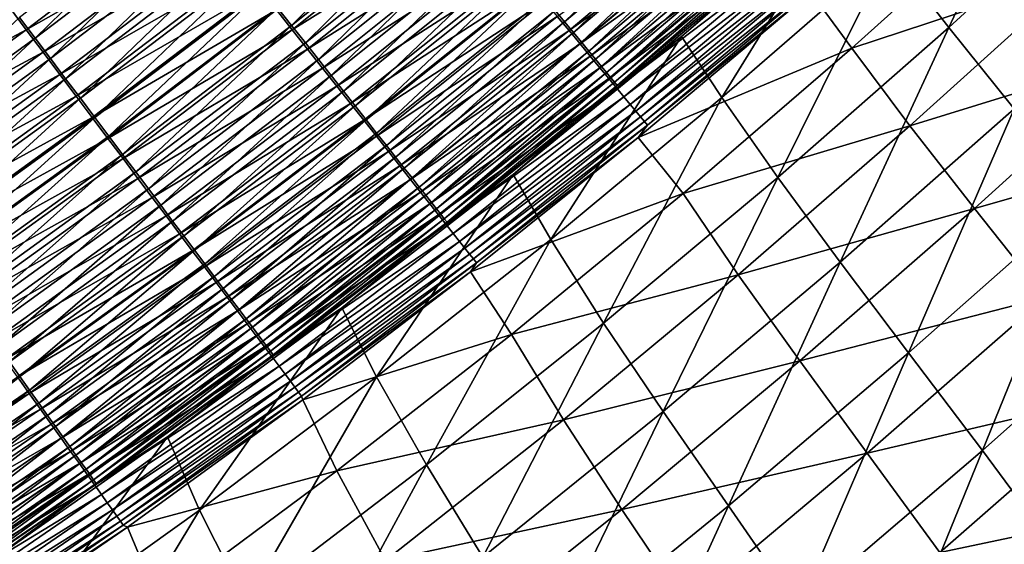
# Model space of a CAD drawing. Header units: metres. Extents: x 0 to 1400, y -1400 to 0.
# Tile 195 of 256: x 959 to 1017, y -1094 to -1063. Entities that reach past the tile are written whole.
import ezdxf

# ---------------------------------------------------------------- set-up
doc = ezdxf.new("R2010")
doc.units = ezdxf.units.M

msp = doc.modelspace()

# ---------------------------------------------------------------- linework, layer by layer
at = {"layer": 'None'}
for points in [[(1020.462646, -1050.226074, -423.598541), (1010.674988, -1059.156372, -423.573181), (1014.188293, -1063.672607, -367.483917)], [(1020.462646, -1050.226074, -423.598541), (1014.188293, -1063.672607, -367.483917), (1024.15979, -1054.528564, -367.519073)], [(975.124146, -1063.553833, -494.376373), (984.119019, -1054.612183, -495.241302), (974.285522, -1062.492554, -495.255951)], [(975.124146, -1063.553833, -494.376373), (984.983093, -1055.654785, -494.359375), (984.119019, -1054.612183, -495.241302)], [(991.348389, -1063.335693, -483.919708), (1000.599548, -1054.390259, -485.23999), (990.784546, -1062.655273, -485.273804)], [(991.348389, -1063.335693, -483.919708), (1001.178162, -1055.057617, -483.883209), (1000.599548, -1054.390259, -485.23999)], [(1024.15979, -1054.528564, -367.519073), (1014.188293, -1063.672607, -367.483917), (1018.079834, -1068.501099, -311.428162)], [(991.871826, -1063.967285, -482.525665), (1001.178162, -1055.057617, -483.883209), (991.348389, -1063.335693, -483.919708)], [(991.871826, -1063.967285, -482.525665), (1001.715149, -1055.677124, -482.48645), (1001.178162, -1055.057617, -483.883209)], [(968.803589, -1055.555176, -499.148743), (958.95282, -1063.071411, -499.153229), (959.8797, -1064.304565, -498.679108)], [(968.803589, -1055.555176, -499.148743), (959.8797, -1064.304565, -498.679108), (969.761597, -1056.767578, -498.673096)], [(975.936707, -1064.582153, -493.435791), (984.983093, -1055.654785, -494.359375), (975.124146, -1063.553833, -494.376373)], [(975.936707, -1064.582153, -493.435791), (985.82019, -1056.664917, -493.41626), (984.983093, -1055.654785, -494.359375)], [(991.610291, -1063.848755, -488.394409), (990.914551, -1063.009766, -489.769196), (1001.455566, -1055.564819, -488.360657)], [(1001.455566, -1055.564819, -488.360657), (1002.127625, -1056.339722, -486.93396), (991.610291, -1063.848755, -488.394409)], [(992.353516, -1064.548584, -481.094299), (1001.715149, -1055.677124, -482.48645), (991.871826, -1063.967285, -482.525665)], [(992.353516, -1064.548584, -481.094299), (1002.209106, -1056.246826, -481.052368), (1001.715149, -1055.677124, -482.48645)], [(1008.169067, -1055.695435, -468.653687), (998.29718, -1064.19873, -468.711792), (1000.692871, -1067.838501, -423.545715)], [(998.29718, -1064.19873, -468.711792), (1008.169067, -1055.695435, -468.653687), (1004.387695, -1058.759888, -470.264954)], [(1008.169067, -1055.695435, -468.653687), (1000.692871, -1067.838501, -423.545715), (1010.674988, -1059.156372, -423.573181)], [(959.34137, -1063.804321, -502.038513), (958.32196, -1062.448486, -502.475891), (969.208984, -1056.279663, -502.033813)], [(959.34137, -1063.804321, -502.038513), (969.208984, -1056.279663, -502.033813), (970.249207, -1057.595459, -501.517303)], [(975.161194, -1063.809204, -497.807159), (974.224182, -1062.623779, -498.693787), (985.026733, -1055.908691, -497.791443)], [(985.026733, -1055.908691, -497.791443), (985.965027, -1057.040283, -496.833954), (975.161194, -1063.809204, -497.807159)], [(1002.127625, -1056.339722, -486.93396), (992.265076, -1064.63855, -486.970581), (991.610291, -1063.848755, -488.394409)], [(1002.127625, -1056.339722, -486.93396), (1002.756104, -1057.064209, -485.460999), (992.265076, -1064.63855, -486.970581)], [(992.792175, -1065.077881, -479.628387), (1002.209106, -1056.246826, -481.052368), (992.353516, -1064.548584, -481.094299)], [(992.792175, -1065.077881, -479.628387), (1002.658813, -1056.765503, -479.58374), (1002.209106, -1056.246826, -481.052368)], [(1005.983276, -1061.572754, -468.951019), (1018.272949, -1056.032837, -423.870392), (1008.415039, -1064.90271, -423.850372)], [(1008.415039, -1064.90271, -423.850372), (1018.272949, -1056.032837, -423.870392), (1021.91864, -1060.432495, -367.834839)], [(969.761597, -1056.767578, -498.673096), (959.8797, -1064.304565, -498.679108), (960.792175, -1065.518433, -498.134277)], [(960.792175, -1065.518433, -498.134277), (970.704712, -1057.96106, -498.126495), (969.761597, -1056.767578, -498.673096)], [(985.965027, -1057.040283, -496.833954), (976.071777, -1064.96106, -496.852264), (975.161194, -1063.809204, -497.807159)], [(976.721436, -1065.575317, -492.436005), (985.82019, -1056.664917, -493.41626), (975.936707, -1064.582153, -493.435791)], [(985.965027, -1057.040283, -496.833954), (986.874023, -1058.136597, -495.810089), (976.071777, -1064.96106, -496.852264)], [(976.721436, -1065.575317, -492.436005), (986.62854, -1057.640381, -492.413818), (985.82019, -1056.664917, -493.41626)], [(993.187134, -1065.554443, -478.131714), (1002.658813, -1056.765503, -479.58374), (992.792175, -1065.077881, -479.628387)], [(993.187134, -1065.554443, -478.131714), (1003.063416, -1057.2323, -478.084381), (1002.658813, -1056.765503, -479.58374)], [(960.347717, -1065.142822, -501.523682), (959.34137, -1063.804321, -502.038513), (970.249207, -1057.595459, -501.517303)], [(960.347717, -1065.142822, -501.523682), (970.249207, -1057.595459, -501.517303), (971.273193, -1058.890747, -500.923767)], [(1002.756104, -1057.064209, -485.460999), (992.877441, -1065.377075, -485.50058), (992.265076, -1064.63855, -486.970581)], [(1002.756104, -1057.064209, -485.460999), (1003.339294, -1057.736572, -483.944672), (992.877441, -1065.377075, -485.50058)], [(993.537659, -1065.977417, -476.608215), (1003.063416, -1057.2323, -478.084381), (993.187134, -1065.554443, -478.131714)], [(993.537659, -1065.977417, -476.608215), (1003.422302, -1057.64624, -476.558228), (1003.063416, -1057.2323, -478.084381)], [(961.687927, -1066.710205, -497.519501), (970.704712, -1057.96106, -498.126495), (960.792175, -1065.518433, -498.134277)], [(961.687927, -1066.710205, -497.519501), (971.630432, -1059.132568, -497.509735), (970.704712, -1057.96106, -498.126495)], [(986.874023, -1058.136597, -495.810089), (976.954041, -1066.077148, -495.831116), (976.071777, -1064.96106, -496.852264)], [(977.476624, -1066.531006, -491.378906), (986.62854, -1057.640381, -492.413818), (976.721436, -1065.575317, -492.436005)], [(987.751831, -1059.195313, -494.721832), (976.954041, -1066.077148, -495.831116), (986.874023, -1058.136597, -495.810089)], [(977.476624, -1066.531006, -491.378906), (987.406372, -1058.578979, -491.353973), (986.62854, -1057.640381, -492.413818)], [(1003.339294, -1057.736572, -483.944672), (993.445923, -1066.062744, -483.987213), (992.877441, -1065.377075, -485.50058)], [(993.445923, -1066.062744, -483.987213), (1003.339294, -1057.736572, -483.944672), (1003.875854, -1058.355103, -482.387787)], [(993.84314, -1066.346069, -475.061829), (1003.422302, -1057.64624, -476.558228), (993.537659, -1065.977417, -476.608215)], [(993.84314, -1066.346069, -475.061829), (1003.734802, -1058.006714, -475.009216), (1003.422302, -1057.64624, -476.558228)], [(994.102966, -1066.659668, -473.496521), (1003.734802, -1058.006714, -475.009216), (993.84314, -1066.346069, -475.061829)], [(994.102966, -1066.659668, -473.496521), (1004.000305, -1058.312988, -473.441376), (1003.734802, -1058.006714, -475.009216)], [(978.200684, -1067.447388, -490.266449), (987.406372, -1058.578979, -491.353973), (977.476624, -1066.531006, -491.378906)], [(987.406372, -1058.578979, -491.353973), (978.200684, -1067.447388, -490.266449), (988.152039, -1059.478638, -490.238647)], [(993.969055, -1066.693604, -482.433289), (993.445923, -1066.062744, -483.987213), (1003.875854, -1058.355103, -482.387787)], [(1003.875854, -1058.355103, -482.387787), (1004.364258, -1058.918091, -480.793427), (993.969055, -1066.693604, -482.433289)], [(994.316528, -1066.917358, -471.916229), (1004.000305, -1058.312988, -473.441376), (994.102966, -1066.659668, -473.496521)], [(994.316528, -1066.917358, -471.916229), (1004.21814, -1058.564331, -471.858643), (1004.000305, -1058.312988, -473.441376)], [(994.483154, -1067.11853, -470.32489), (1004.21814, -1058.564331, -471.858643), (994.316528, -1066.917358, -471.916229)], [(994.483154, -1067.11853, -470.32489), (1004.387695, -1058.759888, -470.264954), (1004.21814, -1058.564331, -471.858643)], [(998.29718, -1064.19873, -468.711792), (1004.387695, -1058.759888, -470.264954), (994.483154, -1067.11853, -470.32489)], [(961.338379, -1066.460327, -500.932068), (960.347717, -1065.142822, -501.523682), (971.273193, -1058.890747, -500.923767)], [(971.273193, -1058.890747, -500.923767), (972.27832, -1060.162231, -500.254089), (961.338379, -1066.460327, -500.932068)], [(962.565186, -1067.877319, -496.836456), (971.630432, -1059.132568, -497.509735), (961.687927, -1066.710205, -497.519501)], [(971.630432, -1059.132568, -497.509735), (962.565186, -1067.877319, -496.836456), (972.536926, -1060.279785, -496.824463)], [(987.751831, -1059.195313, -494.721832), (977.806152, -1067.155029, -494.745728), (976.954041, -1066.077148, -495.831116)], [(988.596497, -1060.213989, -493.571228), (977.806152, -1067.155029, -494.745728), (987.751831, -1059.195313, -494.721832)], [(1004.364258, -1058.918091, -480.793427), (994.445496, -1067.268311, -480.841888), (993.969055, -1066.693604, -482.433289)], [(994.445496, -1067.268311, -480.841888), (1004.364258, -1058.918091, -480.793427), (1004.803772, -1059.424805, -479.16568)], [(1010.674988, -1059.156372, -423.573181), (1000.692871, -1067.838501, -423.545715), (1004.022827, -1072.580933, -367.446075)], [(1010.674988, -1059.156372, -423.573181), (1004.022827, -1072.580933, -367.446075), (1014.188293, -1063.672607, -367.483917)], [(988.152039, -1059.478638, -490.238647), (978.200684, -1067.447388, -490.266449), (978.892212, -1068.322388, -489.101135)], [(978.892212, -1068.322388, -489.101135), (988.864014, -1060.337769, -489.070374), (988.152039, -1059.478638, -490.238647)], [(1004.803772, -1059.424805, -479.16568), (994.874451, -1067.785645, -479.217102), (994.445496, -1067.268311, -480.841888)], [(1005.193604, -1059.874268, -477.50882), (994.874451, -1067.785645, -479.217102), (1004.803772, -1059.424805, -479.16568)], [(1005.193604, -1059.874268, -477.50882), (995.255249, -1068.244873, -477.563141), (994.874451, -1067.785645, -479.217102)], [(1005.533142, -1060.265625, -475.827148), (995.255249, -1068.244873, -477.563141), (1005.193604, -1059.874268, -477.50882)], [(972.27832, -1060.162231, -500.254089), (962.310913, -1067.753784, -500.264557), (961.338379, -1066.460327, -500.932068)], [(962.310913, -1067.753784, -500.264557), (972.27832, -1060.162231, -500.254089), (973.262573, -1061.407349, -499.510101)], [(972.536926, -1060.279785, -496.824463), (962.565186, -1067.877319, -496.836456), (963.422241, -1069.017578, -496.086975)], [(963.422241, -1069.017578, -496.086975), (973.422546, -1061.400513, -496.072601), (972.536926, -1060.279785, -496.824463)], [(988.596497, -1060.213989, -493.571228), (978.626221, -1068.192383, -493.598114), (977.806152, -1067.155029, -494.745728)], [(989.40625, -1061.190552, -492.360443), (978.626221, -1068.192383, -493.598114), (988.596497, -1060.213989, -493.571228)], [(979.549805, -1069.154663, -487.885529), (988.864014, -1060.337769, -489.070374), (978.892212, -1068.322388, -489.101135)], [(979.549805, -1069.154663, -487.885529), (989.541016, -1061.154663, -487.851746), (988.864014, -1060.337769, -489.070374)], [(1005.533142, -1060.265625, -475.827148), (995.587097, -1068.645264, -475.884338), (995.255249, -1068.244873, -477.563141)], [(1005.821655, -1060.598267, -474.125031), (995.587097, -1068.645264, -475.884338), (1005.533142, -1060.265625, -475.827148)], [(1008.415039, -1064.90271, -423.850372), (1021.91864, -1060.432495, -367.834839), (1011.876526, -1069.515137, -367.800781)], [(1011.876526, -1069.515137, -367.800781), (1021.91864, -1060.432495, -367.834839), (1025.946533, -1065.165161, -311.815735)], [(1005.821655, -1060.598267, -474.125031), (995.869446, -1068.985718, -474.184998), (995.587097, -1068.645264, -475.884338)], [(1006.05835, -1060.871216, -472.406738), (995.869446, -1068.985718, -474.184998), (1005.821655, -1060.598267, -474.125031)], [(1006.05835, -1060.871216, -472.406738), (996.101501, -1069.265625, -472.46936), (995.869446, -1068.985718, -474.184998)], [(1006.242676, -1061.083618, -470.676544), (996.101501, -1069.265625, -472.46936), (1006.05835, -1060.871216, -472.406738)], [(1006.242676, -1061.083618, -470.676544), (996.282593, -1069.484131, -470.741791), (996.101501, -1069.265625, -472.46936)], [(1005.983276, -1061.572754, -468.951019), (996.282593, -1069.484131, -470.741791), (1006.242676, -1061.083618, -470.676544)], [(963.263306, -1069.02063, -499.522919), (962.310913, -1067.753784, -500.264557), (973.262573, -1061.407349, -499.510101)], [(973.262573, -1061.407349, -499.510101), (974.224182, -1062.623779, -498.693787), (963.263306, -1069.02063, -499.522919)], [(964.257507, -1070.128784, -495.272919), (973.422546, -1061.400513, -496.072601), (963.422241, -1069.017578, -496.086975)], [(964.257507, -1070.128784, -495.272919), (974.285522, -1062.492554, -495.255951), (973.422546, -1061.400513, -496.072601)], [(989.40625, -1061.190552, -492.360443), (979.412415, -1069.187012, -492.390442), (978.626221, -1068.192383, -493.598114)], [(979.412415, -1069.187012, -492.390442), (989.40625, -1061.190552, -492.360443), (990.179382, -1062.123047, -491.092133)], [(980.172241, -1069.942383, -486.622223), (989.541016, -1061.154663, -487.851746), (979.549805, -1069.154663, -487.885529)], [(980.172241, -1069.942383, -486.622223), (990.181641, -1061.927734, -486.585358), (989.541016, -1061.154663, -487.851746)], [(995.729126, -1070.214844, -469.021301), (1005.983276, -1061.572754, -468.951019), (1008.415039, -1064.90271, -423.850372)], [(1005.983276, -1061.572754, -468.951019), (995.729126, -1070.214844, -469.021301), (996.282593, -1069.484131, -470.741791)], [(990.179382, -1062.123047, -491.092133), (980.163269, -1070.136841, -491.125366), (979.412415, -1069.187012, -492.390442)], [(990.179382, -1062.123047, -491.092133), (990.914551, -1063.009766, -489.769196), (980.163269, -1070.136841, -491.125366)], [(980.75824, -1070.68396, -485.313812), (990.181641, -1061.927734, -486.585358), (980.172241, -1069.942383, -486.622223)], [(990.181641, -1061.927734, -486.585358), (980.75824, -1070.68396, -485.313812), (990.784546, -1062.655273, -485.273804)], [(948.308899, -1069.70166, -502.479645), (958.32196, -1062.448486, -502.475891), (959.34137, -1063.804321, -502.038513)], [(974.224182, -1062.623779, -498.693787), (964.193848, -1070.258179, -498.709198), (963.263306, -1069.02063, -499.522919)], [(964.193848, -1070.258179, -498.709198), (974.224182, -1062.623779, -498.693787), (975.161194, -1063.809204, -497.807159)], [(965.069275, -1071.20874, -494.396088), (974.285522, -1062.492554, -495.255951), (964.257507, -1070.128784, -495.272919)], [(965.069275, -1071.20874, -494.396088), (975.124146, -1063.553833, -494.376373), (974.285522, -1062.492554, -495.255951)], [(990.784546, -1062.655273, -485.273804), (980.75824, -1070.68396, -485.313812), (981.306396, -1071.377686, -483.962891)], [(981.306396, -1071.377686, -483.962891), (991.348389, -1063.335693, -483.919708), (990.784546, -1062.655273, -485.273804)], [(958.95282, -1063.071411, -499.153229), (949.814758, -1071.59314, -498.685974), (959.8797, -1064.304565, -498.679108)], [(990.914551, -1063.009766, -489.769196), (980.87738, -1071.040161, -489.805725), (980.163269, -1070.136841, -491.125366)], [(980.87738, -1071.040161, -489.805725), (990.914551, -1063.009766, -489.769196), (991.610291, -1063.848755, -488.394409)], [(981.81543, -1072.021973, -482.572052), (991.348389, -1063.335693, -483.919708), (981.306396, -1071.377686, -483.962891)], [(981.81543, -1072.021973, -482.572052), (991.871826, -1063.967285, -482.525665), (991.348389, -1063.335693, -483.919708)], [(949.292358, -1071.079956, -502.043884), (948.308899, -1069.70166, -502.479645), (959.34137, -1063.804321, -502.038513)], [(949.292358, -1071.079956, -502.043884), (959.34137, -1063.804321, -502.038513), (960.347717, -1065.142822, -501.523682)], [(965.100708, -1071.464355, -497.825378), (964.193848, -1070.258179, -498.709198), (975.161194, -1063.809204, -497.807159)], [(965.855896, -1072.255371, -493.458405), (975.124146, -1063.553833, -494.376373), (965.069275, -1071.20874, -494.396088)], [(975.161194, -1063.809204, -497.807159), (976.071777, -1064.96106, -496.852264), (965.100708, -1071.464355, -497.825378)], [(965.855896, -1072.255371, -493.458405), (975.936707, -1064.582153, -493.435791), (975.124146, -1063.553833, -494.376373)], [(981.553284, -1071.895264, -488.434296), (980.87738, -1071.040161, -489.805725), (991.610291, -1063.848755, -488.394409)], [(991.610291, -1063.848755, -488.394409), (992.265076, -1064.63855, -486.970581), (981.553284, -1071.895264, -488.434296)], [(982.284058, -1072.61499, -481.14389), (991.871826, -1063.967285, -482.525665), (981.81543, -1072.021973, -482.572052)], [(982.284058, -1072.61499, -481.14389), (992.353516, -1064.548584, -481.094299), (991.871826, -1063.967285, -482.525665)], [(1014.188293, -1063.672607, -367.483917), (1004.022827, -1072.580933, -367.446075), (1007.734863, -1077.613281, -311.384033)], [(1014.188293, -1063.672607, -367.483917), (1007.734863, -1077.613281, -311.384033), (1018.079834, -1068.501099, -311.428162)], [(959.8797, -1064.304565, -498.679108), (949.814758, -1071.59314, -498.685974), (950.69519, -1072.827393, -498.143127)], [(959.8797, -1064.304565, -498.679108), (950.69519, -1072.827393, -498.143127), (960.792175, -1065.518433, -498.134277)], [(966.615662, -1073.266235, -492.46167), (975.936707, -1064.582153, -493.435791), (965.855896, -1072.255371, -493.458405)], [(966.615662, -1073.266235, -492.46167), (976.721436, -1065.575317, -492.436005), (975.936707, -1064.582153, -493.435791)], [(992.265076, -1064.63855, -486.970581), (982.189575, -1072.700195, -487.013916), (981.553284, -1071.895264, -488.434296)], [(992.265076, -1064.63855, -486.970581), (992.877441, -1065.377075, -485.50058), (982.189575, -1072.700195, -487.013916)], [(982.71106, -1073.155396, -479.681183), (992.353516, -1064.548584, -481.094299), (982.284058, -1072.61499, -481.14389)], [(982.71106, -1073.155396, -479.681183), (992.792175, -1065.077881, -479.628387), (992.353516, -1064.548584, -481.094299)], [(998.29718, -1064.19873, -468.711792), (988.285339, -1072.401001, -468.780884), (990.524109, -1076.268799, -423.516235)], [(988.285339, -1072.401001, -468.780884), (998.29718, -1064.19873, -468.711792), (994.483154, -1067.11853, -470.32489)], [(998.29718, -1064.19873, -468.711792), (990.524109, -1076.268799, -423.516235), (1000.692871, -1067.838501, -423.545715)], [(950.263245, -1072.440674, -501.530945), (949.292358, -1071.079956, -502.043884), (960.347717, -1065.142822, -501.523682)], [(950.263245, -1072.440674, -501.530945), (960.347717, -1065.142822, -501.523682), (961.338379, -1066.460327, -500.932068)], [(976.071777, -1064.96106, -496.852264), (965.982056, -1072.636597, -496.873474), (965.100708, -1071.464355, -497.825378)], [(976.071777, -1064.96106, -496.852264), (976.954041, -1066.077148, -495.831116), (965.982056, -1072.636597, -496.873474)], [(983.095703, -1073.642212, -478.187683), (992.792175, -1065.077881, -479.628387), (982.71106, -1073.155396, -479.681183)], [(983.095703, -1073.642212, -478.187683), (993.187134, -1065.554443, -478.131714), (992.792175, -1065.077881, -479.628387)], [(995.729126, -1070.214844, -469.021301), (1008.415039, -1064.90271, -423.850372), (998.390137, -1073.5354, -423.829529)], [(998.390137, -1073.5354, -423.829529), (1008.415039, -1064.90271, -423.850372), (1011.876526, -1069.515137, -367.800781)], [(1011.876526, -1069.515137, -367.800781), (1025.946533, -1065.165161, -311.815735), (1015.721313, -1074.437012, -311.774292)], [(1015.721313, -1074.437012, -311.774292), (1025.946533, -1065.165161, -311.815735), (1030.338257, -1070.266235, -255.835373)], [(960.792175, -1065.518433, -498.134277), (950.69519, -1072.827393, -498.143127), (951.559631, -1074.039063, -497.53064)], [(951.559631, -1074.039063, -497.53064), (961.687927, -1066.710205, -497.519501), (960.792175, -1065.518433, -498.134277)], [(967.347046, -1074.239136, -491.407745), (976.721436, -1065.575317, -492.436005), (966.615662, -1073.266235, -492.46167)], [(967.347046, -1074.239136, -491.407745), (977.476624, -1066.531006, -491.378906), (976.721436, -1065.575317, -492.436005)], [(992.877441, -1065.377075, -485.50058), (982.784851, -1073.453125, -485.547363), (982.189575, -1072.700195, -487.013916)], [(992.877441, -1065.377075, -485.50058), (993.445923, -1066.062744, -483.987213), (982.784851, -1073.453125, -485.547363)], [(983.437439, -1074.074707, -476.667297), (993.187134, -1065.554443, -478.131714), (983.095703, -1073.642212, -478.187683)], [(983.437439, -1074.074707, -476.667297), (993.537659, -1065.977417, -476.608215), (993.187134, -1065.554443, -478.131714)], [(976.954041, -1066.077148, -495.831116), (966.83606, -1073.772461, -495.855469), (965.982056, -1072.636597, -496.873474)], [(977.806152, -1067.155029, -494.745728), (966.83606, -1073.772461, -495.855469), (976.954041, -1066.077148, -495.831116)], [(993.445923, -1066.062744, -483.987213), (983.337708, -1074.152466, -484.037476), (982.784851, -1073.453125, -485.547363)], [(983.337708, -1074.152466, -484.037476), (993.445923, -1066.062744, -483.987213), (993.969055, -1066.693604, -482.433289)], [(983.735535, -1074.451904, -475.123993), (993.537659, -1065.977417, -476.608215), (983.437439, -1074.074707, -476.667297)], [(983.735535, -1074.451904, -475.123993), (993.84314, -1066.346069, -475.061829), (993.537659, -1065.977417, -476.608215)], [(983.989441, -1074.773315, -473.561646), (993.84314, -1066.346069, -475.061829), (983.735535, -1074.451904, -475.123993)], [(983.989441, -1074.773315, -473.561646), (994.102966, -1066.659668, -473.496521), (993.84314, -1066.346069, -475.061829)], [(951.219116, -1073.780273, -500.941498), (950.263245, -1072.440674, -501.530945), (961.338379, -1066.460327, -500.932068)], [(961.338379, -1066.460327, -500.932068), (962.310913, -1067.753784, -500.264557), (951.219116, -1073.780273, -500.941498)], [(952.40625, -1075.225708, -496.850098), (961.687927, -1066.710205, -497.519501), (951.559631, -1074.039063, -497.53064)], [(952.40625, -1075.225708, -496.850098), (962.565186, -1067.877319, -496.836456), (961.687927, -1066.710205, -497.519501)], [(968.048279, -1075.172119, -490.298584), (977.476624, -1066.531006, -491.378906), (967.347046, -1074.239136, -491.407745)], [(968.048279, -1075.172119, -490.298584), (978.200684, -1067.447388, -490.266449), (977.476624, -1066.531006, -491.378906)], [(983.846619, -1074.796265, -482.487061), (983.337708, -1074.152466, -484.037476), (993.969055, -1066.693604, -482.433289)], [(993.969055, -1066.693604, -482.433289), (994.445496, -1067.268311, -480.841888), (983.846619, -1074.796265, -482.487061)], [(984.198486, -1075.037842, -471.984253), (994.102966, -1066.659668, -473.496521), (983.989441, -1074.773315, -473.561646)], [(984.198486, -1075.037842, -471.984253), (994.316528, -1066.917358, -471.916229), (994.102966, -1066.659668, -473.496521)], [(984.362122, -1075.244995, -470.395691), (994.316528, -1066.917358, -471.916229), (984.198486, -1075.037842, -471.984253)], [(984.362122, -1075.244995, -470.395691), (994.483154, -1067.11853, -470.32489), (994.316528, -1066.917358, -471.916229)], [(977.806152, -1067.155029, -494.745728), (967.661011, -1074.869629, -494.773376), (966.83606, -1073.772461, -495.855469)], [(978.626221, -1068.192383, -493.598114), (967.661011, -1074.869629, -494.773376), (977.806152, -1067.155029, -494.745728)], [(968.718201, -1076.063354, -489.136658), (978.200684, -1067.447388, -490.266449), (968.048279, -1075.172119, -490.298584)], [(978.200684, -1067.447388, -490.266449), (968.718201, -1076.063354, -489.136658), (978.892212, -1068.322388, -489.101135)], [(994.445496, -1067.268311, -480.841888), (984.310364, -1075.382935, -480.89917), (983.846619, -1074.796265, -482.487061)], [(994.874451, -1067.785645, -479.217102), (984.310364, -1075.382935, -480.89917), (994.445496, -1067.268311, -480.841888)], [(988.285339, -1072.401001, -468.780884), (994.483154, -1067.11853, -470.32489), (984.362122, -1075.244995, -470.395691)], [(962.310913, -1067.753784, -500.264557), (952.157471, -1075.095459, -500.276428), (951.219116, -1073.780273, -500.941498)], [(952.157471, -1075.095459, -500.276428), (962.310913, -1067.753784, -500.264557), (963.263306, -1069.02063, -499.522919)], [(953.233459, -1076.385376, -496.103333), (962.565186, -1067.877319, -496.836456), (952.40625, -1075.225708, -496.850098)], [(962.565186, -1067.877319, -496.836456), (953.233459, -1076.385376, -496.103333), (963.422241, -1069.017578, -496.086975)], [(994.874451, -1067.785645, -479.217102), (984.728149, -1075.911499, -479.277832), (984.310364, -1075.382935, -480.89917)], [(995.255249, -1068.244873, -477.563141), (984.728149, -1075.911499, -479.277832), (994.874451, -1067.785645, -479.217102)], [(1000.692871, -1067.838501, -423.545715), (990.524109, -1076.268799, -423.516235), (993.670288, -1081.249756, -367.405701)], [(1000.692871, -1067.838501, -423.545715), (993.670288, -1081.249756, -367.405701), (1004.022827, -1072.580933, -367.446075)], [(978.626221, -1068.192383, -493.598114), (968.455078, -1075.925781, -493.629211), (967.661011, -1074.869629, -494.773376)], [(979.412415, -1069.187012, -492.390442), (968.455078, -1075.925781, -493.629211), (978.626221, -1068.192383, -493.598114)], [(978.892212, -1068.322388, -489.101135), (968.718201, -1076.063354, -489.136658), (969.355408, -1076.911133, -487.924561)], [(969.355408, -1076.911133, -487.924561), (979.549805, -1069.154663, -487.885529), (978.892212, -1068.322388, -489.101135)], [(995.255249, -1068.244873, -477.563141), (985.099243, -1076.380981, -477.627319), (984.728149, -1075.911499, -479.277832)], [(995.587097, -1068.645264, -475.884338), (985.099243, -1076.380981, -477.627319), (995.255249, -1068.244873, -477.563141)], [(995.587097, -1068.645264, -475.884338), (985.423035, -1076.790649, -475.951874), (985.099243, -1076.380981, -477.627319)], [(995.869446, -1068.985718, -474.184998), (985.423035, -1076.790649, -475.951874), (995.587097, -1068.645264, -475.884338)], [(1018.079834, -1068.501099, -311.428162), (1007.734863, -1077.613281, -311.384033), (1011.798279, -1083.003296, -255.376282)], [(1018.079834, -1068.501099, -311.428162), (1011.798279, -1083.003296, -255.376282), (1022.329102, -1073.69165, -255.422134)], [(953.076599, -1076.383545, -499.537506), (952.157471, -1075.095459, -500.276428), (963.263306, -1069.02063, -499.522919)], [(963.263306, -1069.02063, -499.522919), (964.193848, -1070.258179, -498.709198), (953.076599, -1076.383545, -499.537506)], [(963.422241, -1069.017578, -496.086975), (953.233459, -1076.385376, -496.103333), (954.039734, -1077.515503, -495.292175)], [(954.039734, -1077.515503, -495.292175), (964.257507, -1070.128784, -495.272919), (963.422241, -1069.017578, -496.086975)], [(979.412415, -1069.187012, -492.390442), (969.216492, -1076.938477, -492.42514), (968.455078, -1075.925781, -493.629211)], [(980.163269, -1070.136841, -491.125366), (969.216492, -1076.938477, -492.42514), (979.412415, -1069.187012, -492.390442)], [(969.958679, -1077.713745, -486.664825), (979.549805, -1069.154663, -487.885529), (969.355408, -1076.911133, -487.924561)], [(969.958679, -1077.713745, -486.664825), (980.172241, -1069.942383, -486.622223), (979.549805, -1069.154663, -487.885529)], [(995.869446, -1068.985718, -474.184998), (985.698914, -1077.139526, -474.255798), (985.423035, -1076.790649, -475.951874)], [(996.101501, -1069.265625, -472.46936), (985.698914, -1077.139526, -474.255798), (995.869446, -1068.985718, -474.184998)], [(996.101501, -1069.265625, -472.46936), (985.926025, -1077.42688, -472.543335), (985.698914, -1077.139526, -474.255798)], [(996.282593, -1069.484131, -470.741791), (985.926025, -1077.42688, -472.543335), (996.101501, -1069.265625, -472.46936)], [(996.282593, -1069.484131, -470.741791), (986.103882, -1077.651978, -470.818787), (985.926025, -1077.42688, -472.543335)], [(995.729126, -1070.214844, -469.021301), (986.103882, -1077.651978, -470.818787), (996.282593, -1069.484131, -470.741791)], [(998.390137, -1073.5354, -423.829529), (1011.876526, -1069.515137, -367.800781), (1001.6651, -1078.37085, -367.765228)], [(1001.6651, -1078.37085, -367.765228), (1011.876526, -1069.515137, -367.800781), (1015.721313, -1074.437012, -311.774292)], [(964.193848, -1070.258179, -498.709198), (953.974609, -1077.642212, -498.726715), (953.076599, -1076.383545, -499.537506)], [(953.974609, -1077.642212, -498.726715), (964.193848, -1070.258179, -498.709198), (965.100708, -1071.464355, -497.825378)], [(954.823425, -1078.614014, -494.418488), (964.257507, -1070.128784, -495.272919), (954.039734, -1077.515503, -495.292175)], [(954.823425, -1078.614014, -494.418488), (965.069275, -1071.20874, -494.396088), (964.257507, -1070.128784, -495.272919)], [(980.163269, -1070.136841, -491.125366), (969.943787, -1077.905884, -491.163757), (969.216492, -1076.938477, -492.42514)], [(980.163269, -1070.136841, -491.125366), (980.87738, -1071.040161, -489.805725), (969.943787, -1077.905884, -491.163757)], [(970.526794, -1078.469604, -485.360046), (980.172241, -1069.942383, -486.622223), (969.958679, -1077.713745, -486.664825)], [(970.526794, -1078.469604, -485.360046), (980.75824, -1070.68396, -485.313812), (980.172241, -1069.942383, -486.622223)], [(985.75946, -1078.203247, -469.100159), (995.729126, -1070.214844, -469.021301), (998.390137, -1073.5354, -423.829529)], [(995.729126, -1070.214844, -469.021301), (985.75946, -1078.203247, -469.100159), (986.103882, -1077.651978, -470.818787)], [(1015.721313, -1074.437012, -311.774292), (1030.338257, -1070.266235, -255.835373), (1019.922485, -1079.72229, -255.792694)], [(980.87738, -1071.040161, -489.805725), (970.635681, -1078.82605, -489.8479), (969.943787, -1077.905884, -491.163757)], [(971.058411, -1079.17688, -484.012787), (980.75824, -1070.68396, -485.313812), (970.526794, -1078.469604, -485.360046)], [(970.635681, -1078.82605, -489.8479), (980.87738, -1071.040161, -489.805725), (981.553284, -1071.895264, -488.434296)], [(980.75824, -1070.68396, -485.313812), (971.058411, -1079.17688, -484.012787), (981.306396, -1071.377686, -483.962891)], [(954.849915, -1078.868896, -497.846069), (953.974609, -1077.642212, -498.726715), (965.100708, -1071.464355, -497.825378)], [(955.582886, -1079.678589, -493.48407), (965.069275, -1071.20874, -494.396088), (954.823425, -1078.614014, -494.418488)], [(965.100708, -1071.464355, -497.825378), (965.982056, -1072.636597, -496.873474), (954.849915, -1078.868896, -497.846069)], [(955.582886, -1079.678589, -493.48407), (965.855896, -1072.255371, -493.458405), (965.069275, -1071.20874, -494.396088)], [(981.306396, -1071.377686, -483.962891), (971.058411, -1079.17688, -484.012787), (971.552246, -1079.833984, -482.625641)], [(971.552246, -1079.833984, -482.625641), (981.81543, -1072.021973, -482.572052), (981.306396, -1071.377686, -483.962891)], [(956.31665, -1080.707153, -492.490784), (965.855896, -1072.255371, -493.458405), (955.582886, -1079.678589, -493.48407)], [(956.31665, -1080.707153, -492.490784), (966.615662, -1073.266235, -492.46167), (965.855896, -1072.255371, -493.458405)], [(971.29071, -1079.697266, -488.480377), (970.635681, -1078.82605, -489.8479), (981.553284, -1071.895264, -488.434296)], [(981.553284, -1071.895264, -488.434296), (982.189575, -1072.700195, -487.013916), (971.29071, -1079.697266, -488.480377)], [(972.007141, -1080.439087, -481.201172), (981.81543, -1072.021973, -482.572052), (971.552246, -1079.833984, -482.625641)], [(972.007141, -1080.439087, -481.201172), (982.284058, -1072.61499, -481.14389), (981.81543, -1072.021973, -482.572052)], [(965.982056, -1072.636597, -496.873474), (955.700684, -1080.061279, -496.897522), (954.849915, -1078.868896, -497.846069)], [(965.982056, -1072.636597, -496.873474), (966.83606, -1073.772461, -495.855469), (955.700684, -1080.061279, -496.897522)], [(982.189575, -1072.700195, -487.013916), (971.907532, -1080.5177, -487.063934), (971.29071, -1079.697266, -488.480377)], [(982.189575, -1072.700195, -487.013916), (982.784851, -1073.453125, -485.547363), (971.907532, -1080.5177, -487.063934)], [(972.421875, -1080.990967, -479.742157), (982.284058, -1072.61499, -481.14389), (972.007141, -1080.439087, -481.201172)], [(972.421875, -1080.990967, -479.742157), (982.71106, -1073.155396, -479.681183), (982.284058, -1072.61499, -481.14389)], [(988.285339, -1072.401001, -468.780884), (978.108154, -1080.328491, -468.861053), (980.175354, -1084.443604, -423.484772)], [(978.108154, -1080.328491, -468.861053), (988.285339, -1072.401001, -468.780884), (984.362122, -1075.244995, -470.395691)], [(988.285339, -1072.401001, -468.780884), (980.175354, -1084.443604, -423.484772), (990.524109, -1076.268799, -423.516235)], [(1004.022827, -1072.580933, -367.446075), (993.670288, -1081.249756, -367.405701), (997.204224, -1086.49939, -311.337006)], [(1004.022827, -1072.580933, -367.446075), (997.204224, -1086.49939, -311.337006), (1007.734863, -1077.613281, -311.384033)], [(957.02301, -1081.697266, -491.44046), (966.615662, -1073.266235, -492.46167), (956.31665, -1080.707153, -492.490784)], [(957.02301, -1081.697266, -491.44046), (967.347046, -1074.239136, -491.407745), (966.615662, -1073.266235, -492.46167)], [(972.795776, -1081.488281, -478.252319), (982.71106, -1073.155396, -479.681183), (972.421875, -1080.990967, -479.742157)], [(972.795776, -1081.488281, -478.252319), (983.095703, -1073.642212, -478.187683), (982.71106, -1073.155396, -479.681183)], [(966.83606, -1073.772461, -495.855469), (956.525208, -1081.216797, -495.883087), (955.700684, -1080.061279, -496.897522)], [(967.661011, -1074.869629, -494.773376), (956.525208, -1081.216797, -495.883087), (966.83606, -1073.772461, -495.855469)], [(982.784851, -1073.453125, -485.547363), (972.484802, -1081.2854, -485.60141), (971.907532, -1080.5177, -487.063934)], [(982.784851, -1073.453125, -485.547363), (983.337708, -1074.152466, -484.037476), (972.484802, -1081.2854, -485.60141)], [(973.128174, -1081.930542, -476.735565), (983.095703, -1073.642212, -478.187683), (972.795776, -1081.488281, -478.252319)], [(973.128174, -1081.930542, -476.735565), (983.437439, -1074.074707, -476.667297), (983.095703, -1073.642212, -478.187683)], [(985.75946, -1078.203247, -469.100159), (998.390137, -1073.5354, -423.829529), (988.190918, -1081.915771, -423.807892)], [(988.190918, -1081.915771, -423.807892), (998.390137, -1073.5354, -423.829529), (1001.6651, -1078.37085, -367.765228)], [(1022.329102, -1073.69165, -255.422134), (1011.798279, -1083.003296, -255.376282), (1016.18219, -1088.818359, -199.443268)], [(1022.329102, -1073.69165, -255.422134), (1016.18219, -1088.818359, -199.443268), (1026.915161, -1079.293945, -199.486191)], [(957.7005, -1082.646973, -490.335083), (967.347046, -1074.239136, -491.407745), (957.02301, -1081.697266, -491.44046)], [(957.7005, -1082.646973, -490.335083), (968.048279, -1075.172119, -490.298584), (967.347046, -1074.239136, -491.407745)], [(983.337708, -1074.152466, -484.037476), (973.021057, -1081.998657, -484.095551), (972.484802, -1081.2854, -485.60141)], [(983.337708, -1074.152466, -484.037476), (983.846619, -1074.796265, -482.487061), (973.021057, -1081.998657, -484.095551)], [(973.418518, -1082.316895, -475.19577), (983.437439, -1074.074707, -476.667297), (973.128174, -1081.930542, -476.735565)], [(973.418518, -1082.316895, -475.19577), (983.735535, -1074.451904, -475.123993), (983.437439, -1074.074707, -476.667297)], [(973.666199, -1082.646362, -473.636902), (983.735535, -1074.451904, -475.123993), (973.418518, -1082.316895, -475.19577)], [(973.666199, -1082.646362, -473.636902), (983.989441, -1074.773315, -473.561646), (983.735535, -1074.451904, -475.123993)], [(1001.6651, -1078.37085, -367.765228), (1015.721313, -1074.437012, -311.774292), (1005.325562, -1083.49231, -311.730988)], [(1005.325562, -1083.49231, -311.730988), (1015.721313, -1074.437012, -311.774292), (1019.922485, -1079.72229, -255.792694)], [(967.661011, -1074.869629, -494.773376), (957.321777, -1082.333252, -494.804749), (956.525208, -1081.216797, -495.883087)], [(968.455078, -1075.925781, -493.629211), (957.321777, -1082.333252, -494.804749), (967.661011, -1074.869629, -494.773376)], [(958.347778, -1083.554199, -489.177032), (968.048279, -1075.172119, -490.298584), (957.7005, -1082.646973, -490.335083)], [(958.347778, -1083.554199, -489.177032), (968.718201, -1076.063354, -489.136658), (968.048279, -1075.172119, -490.298584)], [(983.846619, -1074.796265, -482.487061), (973.515015, -1082.65564, -482.549164), (973.021057, -1081.998657, -484.095551)], [(984.310364, -1075.382935, -480.89917), (973.515015, -1082.65564, -482.549164), (983.846619, -1074.796265, -482.487061)], [(973.870605, -1082.918335, -472.062836), (983.989441, -1074.773315, -473.561646), (973.666199, -1082.646362, -473.636902)], [(973.870605, -1082.918335, -472.062836), (984.198486, -1075.037842, -471.984253), (983.989441, -1074.773315, -473.561646)], [(974.031128, -1083.131836, -470.477478), (984.198486, -1075.037842, -471.984253), (973.870605, -1082.918335, -472.062836)], [(974.031128, -1083.131836, -470.477478), (984.362122, -1075.244995, -470.395691), (984.198486, -1075.037842, -471.984253)], [(984.310364, -1075.382935, -480.89917), (973.965393, -1083.254639, -480.965302), (973.515015, -1082.65564, -482.549164)], [(984.728149, -1075.911499, -479.277832), (973.965393, -1083.254639, -480.965302), (984.310364, -1075.382935, -480.89917)], [(978.108154, -1080.328491, -468.861053), (984.362122, -1075.244995, -470.395691), (974.031128, -1083.131836, -470.477478)], [(968.455078, -1075.925781, -493.629211), (958.088623, -1083.407959, -493.66452), (957.321777, -1082.333252, -494.804749)], [(969.216492, -1076.938477, -492.42514), (958.088623, -1083.407959, -493.66452), (968.455078, -1075.925781, -493.629211)], [(958.963623, -1084.41748, -487.968872), (968.718201, -1076.063354, -489.136658), (958.347778, -1083.554199, -489.177032)], [(968.718201, -1076.063354, -489.136658), (958.963623, -1084.41748, -487.968872), (969.355408, -1076.911133, -487.924561)], [(984.728149, -1075.911499, -479.277832), (974.371399, -1083.794678, -479.347992), (973.965393, -1083.254639, -480.965302)], [(985.099243, -1076.380981, -477.627319), (974.371399, -1083.794678, -479.347992), (984.728149, -1075.911499, -479.277832)], [(990.524109, -1076.268799, -423.516235), (980.175354, -1084.443604, -423.484772), (983.136658, -1089.675293, -367.362823)], [(990.524109, -1076.268799, -423.516235), (983.136658, -1089.675293, -367.362823), (993.670288, -1081.249756, -367.405701)], [(969.216492, -1076.938477, -492.42514), (958.824097, -1084.438721, -492.464508), (958.088623, -1083.407959, -493.66452)], [(969.943787, -1077.905884, -491.163757), (958.824097, -1084.438721, -492.464508), (969.216492, -1076.938477, -492.42514)], [(969.355408, -1076.911133, -487.924561), (958.963623, -1084.41748, -487.968872), (959.546875, -1085.235107, -486.713196)], [(959.546875, -1085.235107, -486.713196), (969.958679, -1077.713745, -486.664825), (969.355408, -1076.911133, -487.924561)], [(985.099243, -1076.380981, -477.627319), (974.732422, -1084.27478, -477.701416), (974.371399, -1083.794678, -479.347992)], [(985.423035, -1076.790649, -475.951874), (974.732422, -1084.27478, -477.701416), (985.099243, -1076.380981, -477.627319)], [(985.423035, -1076.790649, -475.951874), (975.047791, -1084.694214, -476.029846), (974.732422, -1084.27478, -477.701416)], [(985.698914, -1077.139526, -474.255798), (975.047791, -1084.694214, -476.029846), (985.423035, -1076.790649, -475.951874)], [(985.698914, -1077.139526, -474.255798), (975.316772, -1085.052002, -474.337555), (975.047791, -1084.694214, -476.029846)], [(985.926025, -1077.42688, -472.543335), (975.316772, -1085.052002, -474.337555), (985.698914, -1077.139526, -474.255798)], [(985.926025, -1077.42688, -472.543335), (975.538818, -1085.347412, -472.628754), (975.316772, -1085.052002, -474.337555)], [(986.103882, -1077.651978, -470.818787), (975.538818, -1085.347412, -472.628754), (985.926025, -1077.42688, -472.543335)], [(969.943787, -1077.905884, -491.163757), (959.526794, -1085.423584, -491.207336), (958.824097, -1084.438721, -492.464508)], [(969.943787, -1077.905884, -491.163757), (970.635681, -1078.82605, -489.8479), (959.526794, -1085.423584, -491.207336)], [(960.096252, -1086.005127, -485.412537), (969.958679, -1077.713745, -486.664825), (959.546875, -1085.235107, -486.713196)], [(960.096252, -1086.005127, -485.412537), (970.526794, -1078.469604, -485.360046), (969.958679, -1077.713745, -486.664825)], [(986.103882, -1077.651978, -470.818787), (975.713257, -1085.579346, -470.907715), (975.538818, -1085.347412, -472.628754)], [(985.75946, -1078.203247, -469.100159), (975.713257, -1085.579346, -470.907715), (986.103882, -1077.651978, -470.818787)], [(1007.734863, -1077.613281, -311.384033), (997.204224, -1086.49939, -311.337006), (1001.083679, -1092.102417, -255.327484)], [(1007.734863, -1077.613281, -311.384033), (1001.083679, -1092.102417, -255.327484), (1011.798279, -1083.003296, -255.376282)], [(960.610596, -1086.726074, -484.069458), (970.526794, -1078.469604, -485.360046), (960.096252, -1086.005127, -485.412537)], [(960.610596, -1086.726074, -484.069458), (971.058411, -1079.17688, -484.012787), (970.526794, -1078.469604, -485.360046)], [(985.75946, -1078.203247, -469.100159), (975.796814, -1085.80127, -469.188904), (975.713257, -1085.579346, -470.907715)], [(975.796814, -1085.80127, -469.188904), (985.75946, -1078.203247, -469.100159), (988.190918, -1081.915771, -423.807892)], [(988.190918, -1081.915771, -423.807892), (1001.6651, -1078.37085, -367.765228), (991.278137, -1086.98584, -367.72821)], [(991.278137, -1086.98584, -367.72821), (1001.6651, -1078.37085, -367.765228), (1005.325562, -1083.49231, -311.730988)], [(970.635681, -1078.82605, -489.8479), (960.195435, -1086.360596, -489.895813), (959.526794, -1085.423584, -491.207336)], [(960.195435, -1086.360596, -489.895813), (970.635681, -1078.82605, -489.8479), (971.29071, -1079.697266, -488.480377)], [(961.088684, -1087.39624, -482.686493), (971.058411, -1079.17688, -484.012787), (960.610596, -1086.726074, -484.069458)], [(971.058411, -1079.17688, -484.012787), (961.088684, -1087.39624, -482.686493), (971.552246, -1079.833984, -482.625641)], [(960.828613, -1087.248047, -488.532684), (960.195435, -1086.360596, -489.895813), (971.29071, -1079.697266, -488.480377)], [(971.29071, -1079.697266, -488.480377), (971.907532, -1080.5177, -487.063934), (960.828613, -1087.248047, -488.532684)], [(971.552246, -1079.833984, -482.625641), (961.088684, -1087.39624, -482.686493), (961.529175, -1088.013672, -481.266205)], [(961.529175, -1088.013672, -481.266205), (972.007141, -1080.439087, -481.201172), (971.552246, -1079.833984, -482.625641)], [(1005.325562, -1083.49231, -311.730988), (1019.922485, -1079.72229, -255.792694), (1009.335205, -1088.972046, -255.748123)], [(1009.335205, -1088.972046, -255.748123), (1019.922485, -1079.72229, -255.792694), (1024.452759, -1085.424194, -199.884262)], [(1026.915161, -1079.293945, -199.486191), (1016.18219, -1088.818359, -199.443268), (1020.855164, -1095.124634, -143.606583)], [(961.931152, -1088.577026, -479.811401), (972.007141, -1080.439087, -481.201172), (961.529175, -1088.013672, -481.266205)], [(961.931152, -1088.577026, -479.811401), (972.421875, -1080.990967, -479.742157), (972.007141, -1080.439087, -481.201172)], [(978.108154, -1080.328491, -468.861053), (967.746704, -1087.998169, -468.952393), (969.651978, -1092.360474, -423.451355)], [(967.746704, -1087.998169, -468.952393), (978.108154, -1080.328491, -468.861053), (974.031128, -1083.131836, -470.477478)], [(978.108154, -1080.328491, -468.861053), (969.651978, -1092.360474, -423.451355), (980.175354, -1084.443604, -423.484772)], [(971.907532, -1080.5177, -487.063934), (961.42511, -1088.083984, -487.120728), (960.828613, -1087.248047, -488.532684)], [(971.907532, -1080.5177, -487.063934), (972.484802, -1081.2854, -485.60141), (961.42511, -1088.083984, -487.120728)], [(962.293762, -1089.085327, -478.325714), (972.421875, -1080.990967, -479.742157), (961.931152, -1088.577026, -479.811401)], [(962.293762, -1089.085327, -478.325714), (972.795776, -1081.488281, -478.252319), (972.421875, -1080.990967, -479.742157)], [(972.484802, -1081.2854, -485.60141), (961.983521, -1088.866577, -485.66272), (961.42511, -1088.083984, -487.120728)], [(972.484802, -1081.2854, -485.60141), (973.021057, -1081.998657, -484.095551), (961.983521, -1088.866577, -485.66272)], [(962.616455, -1089.53772, -476.813049), (972.795776, -1081.488281, -478.252319), (962.293762, -1089.085327, -478.325714)], [(962.616455, -1089.53772, -476.813049), (973.128174, -1081.930542, -476.735565), (972.795776, -1081.488281, -478.252319)], [(993.670288, -1081.249756, -367.405701), (983.136658, -1089.675293, -367.362823), (986.492859, -1095.155396, -311.287201)], [(993.670288, -1081.249756, -367.405701), (986.492859, -1095.155396, -311.287201), (997.204224, -1086.49939, -311.337006)], [(973.021057, -1081.998657, -484.095551), (962.502563, -1089.593994, -484.161438), (961.983521, -1088.866577, -485.66272)], [(973.515015, -1082.65564, -482.549164), (962.502563, -1089.593994, -484.161438), (973.021057, -1081.998657, -484.095551)], [(962.898743, -1089.93335, -475.277283), (973.128174, -1081.930542, -476.735565), (962.616455, -1089.53772, -476.813049)], [(962.898743, -1089.93335, -475.277283), (973.418518, -1082.316895, -475.19577), (973.128174, -1081.930542, -476.735565)], [(975.796814, -1085.80127, -469.188904), (988.190918, -1081.915771, -423.807892), (977.810059, -1090.028809, -423.785461)], [(977.810059, -1090.028809, -423.785461), (988.190918, -1081.915771, -423.807892), (991.278137, -1086.98584, -367.72821)], [(973.515015, -1082.65564, -482.549164), (962.980896, -1090.264282, -482.619659), (962.502563, -1089.593994, -484.161438)], [(963.139893, -1090.271362, -473.722321), (973.418518, -1082.316895, -475.19577), (962.898743, -1089.93335, -475.277283)], [(973.965393, -1083.254639, -480.965302), (962.980896, -1090.264282, -482.619659), (973.515015, -1082.65564, -482.549164)], [(963.139893, -1090.271362, -473.722321), (973.666199, -1082.646362, -473.636902), (973.418518, -1082.316895, -475.19577)], [(963.339478, -1090.551025, -472.152039), (973.666199, -1082.646362, -473.636902), (963.139893, -1090.271362, -473.722321)], [(963.339478, -1090.551025, -472.152039), (973.870605, -1082.918335, -472.062836), (973.666199, -1082.646362, -473.636902)], [(973.965393, -1083.254639, -480.965302), (963.417297, -1090.875977, -481.040375), (962.980896, -1090.264282, -482.619659)], [(963.496765, -1090.771484, -470.570313), (973.870605, -1082.918335, -472.062836), (963.339478, -1090.551025, -472.152039)], [(974.371399, -1083.794678, -479.347992), (963.417297, -1090.875977, -481.040375), (973.965393, -1083.254639, -480.965302)], [(963.496765, -1090.771484, -470.570313), (974.031128, -1083.131836, -470.477478), (973.870605, -1082.918335, -472.062836)], [(967.746704, -1087.998169, -468.952393), (974.031128, -1083.131836, -470.477478), (963.496765, -1090.771484, -470.570313)], [(1011.798279, -1083.003296, -255.376282), (1001.083679, -1092.102417, -255.327484), (1005.266418, -1098.143188, -199.397598)], [(1011.798279, -1083.003296, -255.376282), (1005.266418, -1098.143188, -199.397598), (1016.18219, -1088.818359, -199.443268)], [(948.380371, -1091.667236, -488.018494), (958.963623, -1084.41748, -487.968872), (958.347778, -1083.554199, -489.177032)], [(974.371399, -1083.794678, -479.347992), (963.811035, -1091.427734, -479.427582), (963.417297, -1090.875977, -481.040375)], [(974.732422, -1084.27478, -477.701416), (963.811035, -1091.427734, -479.427582), (974.371399, -1083.794678, -479.347992)], [(991.278137, -1086.98584, -367.72821), (1005.325562, -1083.49231, -311.730988), (994.754639, -1092.319336, -311.685913)], [(994.754639, -1092.319336, -311.685913), (1005.325562, -1083.49231, -311.730988), (1009.335205, -1088.972046, -255.748123)], [(959.526794, -1085.423584, -491.207336), (948.240967, -1091.681396, -492.508575), (958.824097, -1084.438721, -492.464508)], [(948.942871, -1092.499634, -486.767334), (958.963623, -1084.41748, -487.968872), (948.380371, -1091.667236, -488.018494)], [(958.963623, -1084.41748, -487.968872), (948.942871, -1092.499634, -486.767334), (959.546875, -1085.235107, -486.713196)], [(974.732422, -1084.27478, -477.701416), (964.161499, -1091.918823, -477.785522), (963.811035, -1091.427734, -479.427582)], [(975.047791, -1084.694214, -476.029846), (964.161499, -1091.918823, -477.785522), (974.732422, -1084.27478, -477.701416)], [(980.175354, -1084.443604, -423.484772), (969.651978, -1092.360474, -423.451355), (972.426514, -1097.854736, -367.317566)], [(980.175354, -1084.443604, -423.484772), (972.426514, -1097.854736, -367.317566), (983.136658, -1089.675293, -367.362823)], [(975.047791, -1084.694214, -476.029846), (964.467957, -1092.348389, -476.118378), (964.161499, -1091.918823, -477.785522)], [(975.316772, -1085.052002, -474.337555), (964.467957, -1092.348389, -476.118378), (975.047791, -1084.694214, -476.029846)], [(975.316772, -1085.052002, -474.337555), (964.729919, -1092.715454, -474.430359), (964.467957, -1092.348389, -476.118378)], [(975.538818, -1085.347412, -472.628754), (964.729919, -1092.715454, -474.430359), (975.316772, -1085.052002, -474.337555)], [(959.526794, -1085.423584, -491.207336), (948.918152, -1092.683472, -491.256104), (948.240967, -1091.681396, -492.508575)], [(959.526794, -1085.423584, -491.207336), (960.195435, -1086.360596, -489.895813), (948.918152, -1092.683472, -491.256104)], [(959.546875, -1085.235107, -486.713196), (948.942871, -1092.499634, -486.767334), (949.4729, -1093.283936, -485.471283)], [(949.4729, -1093.283936, -485.471283), (960.096252, -1086.005127, -485.412537), (959.546875, -1085.235107, -486.713196)], [(975.538818, -1085.347412, -472.628754), (964.946655, -1093.019165, -472.725708), (964.729919, -1092.715454, -474.430359)], [(975.713257, -1085.579346, -470.907715), (964.946655, -1093.019165, -472.725708), (975.538818, -1085.347412, -472.628754)], [(975.713257, -1085.579346, -470.907715), (965.117615, -1093.258667, -471.008667), (964.946655, -1093.019165, -472.725708)], [(975.796814, -1085.80127, -469.188904), (965.117615, -1093.258667, -471.008667), (975.713257, -1085.579346, -470.907715)], [(1009.335205, -1088.972046, -255.748123), (1024.452759, -1085.424194, -199.884262), (1013.657349, -1094.881836, -199.842987)], [(1013.657349, -1094.881836, -199.842987), (1024.452759, -1085.424194, -199.884262), (1029.284302, -1091.595703, -144.070358)], [(949.969299, -1094.018555, -484.132874), (960.096252, -1086.005127, -485.412537), (949.4729, -1093.283936, -485.471283)], [(949.969299, -1094.018555, -484.132874), (960.610596, -1086.726074, -484.069458), (960.096252, -1086.005127, -485.412537)], [(975.796814, -1085.80127, -469.188904), (965.359802, -1093.370361, -469.292145), (965.117615, -1093.258667, -471.008667)], [(965.359802, -1093.370361, -469.292145), (975.796814, -1085.80127, -469.188904), (977.810059, -1090.028809, -423.785461)], [(960.195435, -1086.360596, -489.895813), (949.562683, -1093.637207, -489.949402), (948.918152, -1092.683472, -491.256104)], [(949.562683, -1093.637207, -489.949402), (960.195435, -1086.360596, -489.895813), (960.828613, -1087.248047, -488.532684)], [(950.430908, -1094.70166, -482.754608), (960.610596, -1086.726074, -484.069458), (949.969299, -1094.018555, -484.132874)], [(950.430908, -1094.70166, -482.754608), (961.088684, -1087.39624, -482.686493), (960.610596, -1086.726074, -484.069458)], [(997.204224, -1086.49939, -311.337006), (986.492859, -1095.155396, -311.287201), (990.189209, -1100.984863, -255.275848)], [(997.204224, -1086.49939, -311.337006), (990.189209, -1100.984863, -255.275848), (1001.083679, -1092.102417, -255.327484)], [(950.173279, -1094.540771, -488.591217), (949.562683, -1093.637207, -489.949402), (960.828613, -1087.248047, -488.532684)], [(960.828613, -1087.248047, -488.532684), (961.42511, -1088.083984, -487.120728), (950.173279, -1094.540771, -488.591217)], [(950.856567, -1095.331543, -481.33902), (961.088684, -1087.39624, -482.686493), (950.430908, -1094.70166, -482.754608)], [(961.088684, -1087.39624, -482.686493), (950.856567, -1095.331543, -481.33902), (961.529175, -1088.013672, -481.266205)], [(977.810059, -1090.028809, -423.785461), (991.278137, -1086.98584, -367.72821), (980.709595, -1095.34668, -367.689758)], [(980.709595, -1095.34668, -367.689758), (991.278137, -1086.98584, -367.72821), (994.754639, -1092.319336, -311.685913)], [(961.529175, -1088.013672, -481.266205), (950.856567, -1095.331543, -481.33902), (951.245239, -1095.906738, -479.888916)], [(951.245239, -1095.906738, -479.888916), (961.931152, -1088.577026, -479.811401), (961.529175, -1088.013672, -481.266205)], [(967.746704, -1087.998169, -468.952393), (957.221741, -1095.395874, -469.054749), (958.960999, -1100.015869, -423.416107)], [(957.221741, -1095.395874, -469.054749), (967.746704, -1087.998169, -468.952393), (963.496765, -1090.771484, -470.570313)], [(967.746704, -1087.998169, -468.952393), (958.960999, -1100.015869, -423.416107), (969.651978, -1092.360474, -423.451355)], [(961.42511, -1088.083984, -487.120728), (950.748596, -1095.392212, -487.184296), (950.173279, -1094.540771, -488.591217)], [(961.42511, -1088.083984, -487.120728), (961.983521, -1088.866577, -485.66272), (950.748596, -1095.392212, -487.184296)], [(951.59613, -1096.426025, -478.407898), (961.931152, -1088.577026, -479.811401), (951.245239, -1095.906738, -479.888916)], [(951.59613, -1096.426025, -478.407898), (962.293762, -1089.085327, -478.325714), (961.931152, -1088.577026, -479.811401)], [(961.983521, -1088.866577, -485.66272), (951.287476, -1096.189697, -485.731384), (950.748596, -1095.392212, -487.184296)], [(962.502563, -1089.593994, -484.161438), (951.287476, -1096.189697, -485.731384), (961.983521, -1088.866577, -485.66272)], [(951.908813, -1096.888672, -476.899841), (962.293762, -1089.085327, -478.325714), (951.59613, -1096.426025, -478.407898)], [(951.908813, -1096.888672, -476.899841), (962.616455, -1089.53772, -476.813049), (962.293762, -1089.085327, -478.325714)], [(994.754639, -1092.319336, -311.685913), (1009.335205, -1088.972046, -255.748123), (998.573486, -1098.006226, -255.701721)], [(998.573486, -1098.006226, -255.701721), (1009.335205, -1088.972046, -255.748123), (1013.657349, -1094.881836, -199.842987)], [(1016.18219, -1088.818359, -199.443268), (1005.266418, -1098.143188, -199.397598), (1009.709595, -1104.705322, -143.569122)], [(1016.18219, -1088.818359, -199.443268), (1009.709595, -1104.705322, -143.569122), (1020.855164, -1095.124634, -143.606583)], [(962.502563, -1089.593994, -484.161438), (951.788635, -1096.931152, -484.235199), (951.287476, -1096.189697, -485.731384)], [(962.980896, -1090.264282, -482.619659), (951.788635, -1096.931152, -484.235199), (962.502563, -1089.593994, -484.161438)], [(952.182678, -1097.293945, -475.368591), (962.616455, -1089.53772, -476.813049), (951.908813, -1096.888672, -476.899841)], [(952.182678, -1097.293945, -475.368591), (962.898743, -1089.93335, -475.277283), (962.616455, -1089.53772, -476.813049)], [(983.136658, -1089.675293, -367.362823), (972.426514, -1097.854736, -367.317566), (975.604492, -1103.578491, -311.234741)], [(983.136658, -1089.675293, -367.362823), (975.604492, -1103.578491, -311.234741), (986.492859, -1095.155396, -311.287201)], [(962.980896, -1090.264282, -482.619659), (952.250732, -1097.61499, -482.698578), (951.788635, -1096.931152, -484.235199)], [(952.417175, -1097.640869, -473.818024), (962.898743, -1089.93335, -475.277283), (952.182678, -1097.293945, -475.368591)], [(963.417297, -1090.875977, -481.040375), (952.250732, -1097.61499, -482.698578), (962.980896, -1090.264282, -482.619659)], [(952.417175, -1097.640869, -473.818024), (963.139893, -1090.271362, -473.722321), (962.898743, -1089.93335, -475.277283)], [(952.611694, -1097.928589, -472.252014), (963.139893, -1090.271362, -473.722321), (952.417175, -1097.640869, -473.818024)], [(952.611694, -1097.928589, -472.252014), (963.339478, -1090.551025, -472.152039), (963.139893, -1090.271362, -473.722321)], [(965.359802, -1093.370361, -469.292145), (977.810059, -1090.028809, -423.785461), (967.247009, -1097.866089, -423.762238)], [(967.247009, -1097.866089, -423.762238), (977.810059, -1090.028809, -423.785461), (980.709595, -1095.34668, -367.689758)], [(963.417297, -1090.875977, -481.040375), (952.672668, -1098.239258, -481.12442), (952.250732, -1097.61499, -482.698578)], [(952.765686, -1098.156372, -470.674377), (963.339478, -1090.551025, -472.152039), (952.611694, -1097.928589, -472.252014)], [(963.811035, -1091.427734, -479.427582), (952.672668, -1098.239258, -481.12442), (963.417297, -1090.875977, -481.040375)], [(952.765686, -1098.156372, -470.674377), (963.496765, -1090.771484, -470.570313), (963.339478, -1090.551025, -472.152039)], [(957.221741, -1095.395874, -469.054749), (963.496765, -1090.771484, -470.570313), (952.765686, -1098.156372, -470.674377)], [(963.811035, -1091.427734, -479.427582), (953.05365, -1098.803101, -479.516754), (952.672668, -1098.239258, -481.12442)], [(964.161499, -1091.918823, -477.785522), (953.05365, -1098.803101, -479.516754), (963.811035, -1091.427734, -479.427582)], [(964.161499, -1091.918823, -477.785522), (953.393127, -1099.30542, -477.8797), (953.05365, -1098.803101, -479.516754)], [(964.467957, -1092.348389, -476.118378), (953.393127, -1099.30542, -477.8797), (964.161499, -1091.918823, -477.785522)], [(1001.083679, -1092.102417, -255.327484), (990.189209, -1100.984863, -255.275848), (994.170715, -1107.264648, -199.349243)], [(1001.083679, -1092.102417, -255.327484), (994.170715, -1107.264648, -199.349243), (1005.266418, -1098.143188, -199.397598)], [(1013.657349, -1094.881836, -199.842987), (1029.284302, -1091.595703, -144.070358), (1018.254761, -1101.292969, -144.037354)], [(964.467957, -1092.348389, -476.118378), (953.690491, -1099.745361, -476.217499), (953.393127, -1099.30542, -477.8797)], [(964.729919, -1092.715454, -474.430359), (953.690491, -1099.745361, -476.217499), (964.467957, -1092.348389, -476.118378)], [(964.729919, -1092.715454, -474.430359), (953.945129, -1100.12207, -474.534302), (953.690491, -1099.745361, -476.217499)], [(964.946655, -1093.019165, -472.725708), (953.945129, -1100.12207, -474.534302), (964.729919, -1092.715454, -474.430359)], [(969.651978, -1092.360474, -423.451355), (958.960999, -1100.015869, -423.416107), (961.546265, -1105.784424, -367.27002)], [(969.651978, -1092.360474, -423.451355), (961.546265, -1105.784424, -367.27002), (972.426514, -1097.854736, -367.317566)], [(980.709595, -1095.34668, -367.689758), (994.754639, -1092.319336, -311.685913), (984.003967, -1100.906616, -311.639069)], [(984.003967, -1100.906616, -311.639069), (994.754639, -1092.319336, -311.685913), (998.573486, -1098.006226, -255.701721)], [(964.946655, -1093.019165, -472.725708), (954.156372, -1100.43457, -472.834351), (953.945129, -1100.12207, -474.534302)], [(965.117615, -1093.258667, -471.008667), (954.156372, -1100.43457, -472.834351), (964.946655, -1093.019165, -472.725708)], [(965.117615, -1093.258667, -471.008667), (954.323608, -1100.682007, -471.121765), (954.156372, -1100.43457, -472.834351)], [(965.359802, -1093.370361, -469.292145), (954.323608, -1100.682007, -471.121765), (965.117615, -1093.258667, -471.008667)], [(965.359802, -1093.370361, -469.292145), (954.79187, -1100.647583, -469.406921), (954.323608, -1100.682007, -471.121765)], [(954.79187, -1100.647583, -469.406921), (965.359802, -1093.370361, -469.292145), (967.247009, -1097.866089, -423.762238)]]:
    msp.add_3dface(points, dxfattribs=at)

doc.saveas('drawing.dxf')
